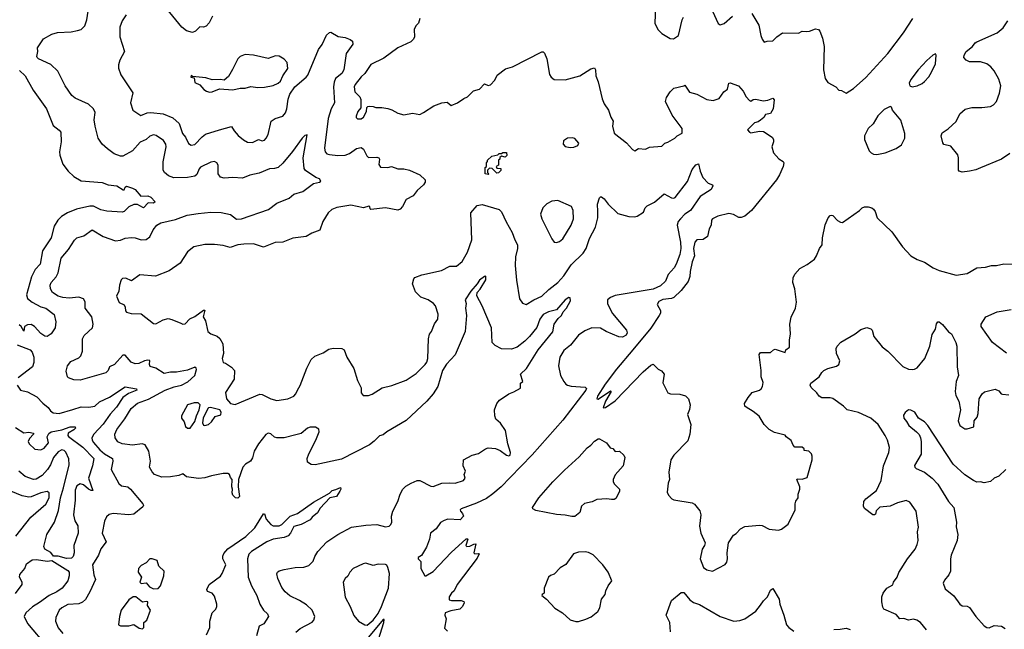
# Model space of a CAD drawing. Extents: x 2056909 to 2160450, y 827444 to 1016825.
# Tile 241 of 256: x 2103011 to 2111069, y 904869 to 909855. Entities that reach past the tile are written whole.
import ezdxf

# ---------------------------------------------------------------- set-up
doc = ezdxf.new("R2010")
doc.units = 0

msp = doc.modelspace()

# ---------------------------------------------------------------- linework, layer by layer
at = {"layer": '0CON10XD'}
for points in [[(2105270, 904845), (2105306.2, 904875), (2105405, 904928.6), (2105418.6, 904945), (2105425.7, 904975), (2105404.3, 905025), (2105358.9, 905068.9), (2105301.2, 905105), (2105222.7, 905142.7), (2105182.9, 905175), (2105155, 905211.2), (2105122.5, 905285), (2105116.2, 905323.8), (2105121.2, 905335), (2105135, 905346), (2105175, 905358), (2105265, 905374.4), (2105335, 905377.1), (2105378.3, 905391.7), (2105412, 905425), (2105425.8, 905465), (2105450, 905505), (2105524.6, 905585.4), (2105614, 905645), (2105725, 905704.5), (2105845, 905721.8), (2105935, 905727.5), (2106005, 905708.1), (2106035, 905712), (2106048, 905725), (2106055.5, 905744.5), (2106054.4, 905795), (2106063.9, 905833.9), (2106106.7, 905915), (2106124.2, 905975), (2106147.1, 906015), (2106170.2, 906039.8), (2106215, 906065.5), (2106265, 906085.6), (2106285, 906085.7), (2106375, 906039.2), (2106395, 906037.5), (2106465, 906063.1), (2106525, 906068), (2106575, 906064.3), (2106643.6, 906086.4), (2106657.5, 906105), (2106647.5, 906135), (2106658.8, 906161.2), (2106640, 906205), (2106643.6, 906256.4), (2106715, 906294), (2106765, 906306), (2106822.5, 906345), (2106845, 906352), (2106905, 906348.1), (2106942, 906332), (2106995, 906293.8), (2107015, 906287.5), (2107025, 906292.5), (2107026.7, 906315), (2107005.8, 906385), (2106986.2, 906495), (2106945.9, 906555.9), (2106906.4, 906586.4), (2106898.8, 906615), (2106896.7, 906665), (2106916.7, 906715), (2106937.1, 906742.9), (2107014.5, 906795.5), (2107055, 906810.8), (2107108.3, 906841.7), (2107108.3, 906881.7), (2107127.5, 906895), (2107110, 906955), (2107159.1, 907000.9), (2107255.4, 907154.6), (2107375, 907301.2), (2107383.8, 907365), (2107418.8, 907411.2), (2107445.6, 907435), (2107459.2, 907465), (2107485.4, 907494.6), (2107520, 907555), (2107515, 907580), (2107505, 907583.3), (2107475, 907564.3), (2107405, 907482.5), (2107338.8, 907465), (2107295, 907443.3), (2107266.7, 907405), (2107242.6, 907337.4), (2107183.8, 907265), (2107145.3, 907224.7), (2107082.8, 907177.2), (2107035, 907160.4), (2106954, 907164), (2106901.4, 907191.4), (2106877.5, 907215), (2106873.3, 907335), (2106796.9, 907515), (2106752.5, 907597.5), (2106756, 907625), (2106779.1, 907650.9), (2106825, 907728), (2106827, 907757), (2106815, 907754.3), (2106774.1, 907725.9), (2106755.8, 907694.2), (2106704, 907635), (2106656, 907565), (2106664, 907535), (2106660, 907495), (2106667.8, 907435), (2106655.8, 907305), (2106575.5, 907114.5), (2106505, 907038), (2106470.8, 906985), (2106432.5, 906855), (2106393.8, 906795), (2106342.9, 906735), (2106175, 906577.5), (2106015.6, 906484.4), (2105985, 906459.2), (2105955, 906450.6), (2105913.1, 906406.9), (2105875, 906377.8), (2105645, 906261.9), (2105430, 906215), (2105396.4, 906216.4), (2105367.5, 906235), (2105363.8, 906265), (2105376.2, 906305), (2105435.6, 906415), (2105460.8, 906485), (2105459.4, 906505), (2105432.6, 906522.6), (2105388.2, 906521.8), (2105367, 906513), (2105315, 906470), (2105269.5, 906460.5), (2105175, 906433.8), (2105115, 906433.8), (2105095, 906441.2), (2105065, 906468), (2105045, 906473.8), (2105025, 906463.3), (2104964, 906385), (2104930.8, 906325), (2104915, 906272.5), (2104900, 906245), (2104859.5, 906220.5), (2104836.1, 906193.9), (2104802.5, 906095), (2104800, 906035), (2104808.8, 905955), (2104795, 905942), (2104777.5, 905945), (2104753.8, 905965), (2104748.8, 905985), (2104753.3, 906015), (2104747.5, 906035), (2104750, 906095), (2104735, 906110), (2104727.5, 906135), (2104715, 906142.5), (2104675, 906142), (2104580, 906125), (2104525, 906108), (2104475, 906103.8), (2104376.1, 906116.1), (2104345, 906141.2), (2104312.3, 906127.7), (2104245, 906116), (2104175, 906114.2), (2104115, 906134), (2104095, 906156.7), (2104074.2, 906195), (2104080, 906245), (2104066.6, 906326.6), (2104037.3, 906377.3), (2104013.7, 906386.3), (2103935, 906375.3), (2103850, 906385), (2103813, 906403), (2103791.1, 906435), (2103789.1, 906465), (2103805, 906504.3), (2103870.7, 906589.3), (2103923.8, 906675), (2103975, 906718.7), (2104065, 906752.2), (2104202.5, 906825), (2104275, 906851.8), (2104335, 906865.4), (2104386.2, 906893.8), (2104443.8, 906945), (2104457.1, 906995), (2104455, 907006.2), (2104445, 907012.5), (2104385, 906988.2), (2104295, 906971.1), (2104245, 906971.8), (2104192, 906962), (2104125, 907004.4), (2104079.4, 907019.4), (2104073.7, 907033.7), (2104076.4, 907066.4), (2104060.3, 907069.7), (2104031.9, 907065), (2103985, 907044.2), (2103955, 907040.8), (2103922.5, 907055), (2103875, 907110), (2103855, 907112.5), (2103785.3, 907034.7), (2103744.4, 907015.6), (2103734, 906985), (2103715, 906966), (2103505, 906907.5), (2103455, 906910.8), (2103411.2, 906925), (2103402.5, 906935), (2103391.2, 906981.2), (2103402.5, 907025), (2103430.2, 907059.8), (2103495, 907089.2), (2103512, 907105), (2103525.5, 907144.5), (2103524.5, 907245.5), (2103538.9, 907271.1), (2103605.8, 907335), (2103612.9, 907365), (2103601.1, 907425), (2103546.7, 907495), (2103546.4, 907546.4), (2103532.5, 907572.5), (2103495.4, 907585.4), (2103415, 907576.8), (2103363.9, 907583.9), (2103324.7, 907594.7), (2103280, 907625), (2103261.9, 907655), (2103259.4, 907685), (2103267.1, 907705), (2103307.9, 907752.1), (2103326.4, 907785), (2103348.9, 907905), (2103410, 907975), (2103458.3, 908051.7), (2103478.8, 908071.2), (2103535, 908088), (2103605, 908136.2), (2103695, 908083.1), (2103795, 908047.1), (2103835, 908052.2), (2103875, 908068.1), (2103925, 908072.5), (2103955, 908070.8), (2104005, 908055.6), (2104045, 908058.1), (2104075, 908078), (2104103.3, 908136.7), (2104134.4, 908175), (2104165, 908194.4), (2104285, 908219.6), (2104381.2, 908255), (2104470.2, 908270.2), (2104575, 908281.2), (2104658.8, 908278.8), (2104735, 908261.8), (2104785, 908224.5), (2104825, 908225.5), (2105046.2, 908303.8), (2105115.5, 908354.5), (2105216, 908395), (2105255, 908429.2), (2105329.2, 908450.8), (2105414.6, 908515.4), (2105465, 908525.6), (2105476.4, 908535), (2105465, 908552.2), (2105434.6, 908564.6), (2105350.3, 908620.3), (2105337.8, 908637.8), (2105332.1, 908725), (2105362.5, 908912.5), (2105345, 908907.5), (2105322.6, 908887.4), (2105243, 908777), (2105165, 908682), (2105125, 908645.7), (2105095, 908636.9), (2105055, 908635.6), (2104969.5, 908600.5), (2104895, 908583.2), (2104835, 908559.6), (2104755, 908564.6), (2104685, 908558.8), (2104655, 908566.9), (2104634.4, 908595), (2104634.4, 908665), (2104624, 908685), (2104605, 908695.6), (2104575, 908688.5), (2104491.7, 908648.3), (2104480, 908635), (2104461.7, 908588.3), (2104445.4, 908574.6), (2104385, 908565.5), (2104271.3, 908561.3), (2104228.7, 908578.7), (2104196.4, 908606.4), (2104184.3, 908625), (2104183.6, 908693.6), (2104209.5, 908815), (2104206, 908836), (2104187.4, 908867.4), (2104128.3, 908908.3), (2104105, 908913.1), (2104076.8, 908903.2), (2104045, 908874), (2104022.5, 908865), (2103996.8, 908853.2), (2103935, 908782.5), (2103855, 908738), (2103835, 908738), (2103785, 908758.6), (2103728.5, 908798.5), (2103685, 908835.8), (2103653.1, 908885), (2103628.6, 908985), (2103621.4, 909035), (2103627.8, 909095), (2103615.7, 909125), (2103573.3, 909163.3), (2103465, 909212.5), (2103436.2, 909235), (2103384, 909315), (2103323.8, 909435), (2103265, 909488.8), (2103164.3, 909534.3), (2103153.8, 909545), (2103150, 909555), (2103158.8, 909595), (2103156.7, 909625), (2103205, 909697.5), (2103275, 909735.7), (2103319.2, 909749.2), (2103433.1, 909756.9), (2103483.1, 909766.9), (2103515, 909776.2), (2103544.3, 909805.7), (2103560.8, 909855), (2103571.5, 909925)], [(2104590, 909885), (2104560.5, 909829.5), (2104537.3, 909802.7), (2104515, 909793.3), (2104485, 909796.2), (2104449.1, 909760.9), (2104425, 909749.2), (2104375, 909764.4), (2104336.9, 909795), (2104215, 909943.5)], [(2108213.8, 909975), (2108208.8, 909825), (2108235, 909772.5), (2108265, 909742.5), (2108335, 909700), (2108361.7, 909698.3), (2108402.5, 909725), (2108432, 909855), (2108444.2, 909875.8)], [(2108680, 909925), (2108727.5, 909825), (2108745, 909813.3), (2108777.5, 909825), (2108845, 909883.8)], [(2109002, 909905), (2109059.5, 909809.5), (2109076.7, 909725), (2109087.5, 909695), (2109105, 909672.5), (2109129.3, 909680.7), (2109175, 909681.2), (2109206.7, 909715), (2109253, 909747), (2109385, 909744), (2109415, 909761.2), (2109448.1, 909758.1), (2109475, 909761.4), (2109525, 909781.2), (2109547.5, 909775), (2109560.5, 909760.5), (2109582, 909705), (2109593.9, 909636.1), (2109590, 909445), (2109602.5, 909375), (2109625, 909342.5), (2109690, 909305), (2109715, 909280), (2109737, 909277), (2109775, 909253.8), (2109835, 909293.1), (2109935, 909382.9), (2110115, 909578.8), (2110245, 909748.5), (2110321.2, 909865)], [(2103881.4, 909895), (2103848, 909845), (2103830.6, 909795), (2103829.5, 909715), (2103867.5, 909595), (2103829.2, 909525), (2103818, 909485), (2103818.3, 909458.3), (2103838.8, 909405), (2103937.8, 909257.8), (2103916.2, 909175), (2103937.5, 909115), (2104002.3, 909072.3), (2104055, 909093.1), (2104085, 909095.6), (2104184.6, 909084.6), (2104263.1, 909053.1), (2104315.4, 909005.4), (2104343.5, 908925), (2104367.8, 908895), (2104393.2, 908843.2), (2104415, 908830), (2104445, 908834), (2104502.8, 908897.2), (2104531.7, 908918.3), (2104645, 908953.6), (2104745, 908980.8), (2104765.7, 908945), (2104799.1, 908909.1), (2104842.4, 908872.4), (2104875, 908854.3), (2104915, 908850), (2104965, 908874.3), (2104995, 908864.2), (2105015, 908870), (2105029.2, 908885), (2105043.4, 908916.6), (2105068.8, 909025), (2105102.7, 909047.3), (2105164.4, 909065.6), (2105187, 909093), (2105197.5, 909125), (2105206.8, 909205), (2105221.9, 909245), (2105263.9, 909305), (2105355.9, 909384.1), (2105368.7, 909401.3), (2105455, 909612.5), (2105487.4, 909652.6), (2105522.1, 909727.9), (2105545, 909750), (2105557, 909753), (2105617, 909717), (2105675, 909710), (2105716.4, 909693.6), (2105735, 909680), (2105738.1, 909655), (2105682.7, 909577.3), (2105662.9, 909445), (2105646.9, 909415), (2105596.4, 909373.6), (2105583.2, 909345), (2105578.6, 909305), (2105587.1, 909175), (2105558.8, 909125), (2105534.1, 909045.9), (2105506.7, 908805), (2105510, 908775), (2105525, 908758.6), (2105545, 908751.5), (2105615, 908744.4), (2105675, 908747.8), (2105709.3, 908760.7), (2105767.4, 908802.6), (2105805, 908809.2), (2105825, 908796.7), (2105851.4, 908741.4), (2105865, 908727.1), (2105935, 908730.5), (2105948.8, 908725), (2105954.2, 908715), (2105950, 908670), (2105965, 908648.8), (2106023.9, 908646.1), (2106055, 908653.8), (2106105, 908636), (2106155.9, 908635.9), (2106200, 908625), (2106285, 908587.5), (2106330, 908545), (2106330, 908525), (2106316.4, 908503.6), (2106265, 908457.5), (2106230, 908415), (2106174.5, 908385.5), (2106145, 908326.2), (2106125, 908306.2), (2106105, 908296.7), (2106005, 908316.7), (2105885, 908303.3), (2105878.3, 908308.3), (2105876.2, 908326.2), (2105869.3, 908329.3), (2105825, 908317.5), (2105721.7, 908338.3), (2105605, 908320), (2105565, 908302), (2105536, 908275), (2105492.9, 908205), (2105466.6, 908133.4), (2105400.5, 908109.5), (2105355, 908081.2), (2105245, 908068), (2105165, 908036), (2105102.5, 908032.5), (2105005, 907993.5), (2104925, 908021.2), (2104845, 908019.2), (2104795, 908012.5), (2104732.7, 907992.7), (2104675, 908008.8), (2104605, 908016.2), (2104525, 908016.2), (2104435, 907996.2), (2104384.4, 907955.6), (2104324, 907865), (2104235, 907801.1), (2104122.6, 907757.4), (2103995, 907767.1), (2103925, 907718.8), (2103880.7, 907740.7), (2103852.7, 907737.3), (2103841.7, 907728.3), (2103826.7, 907685), (2103822, 907635), (2103804.2, 907594.2), (2103825, 907542.5), (2103865, 907523.3), (2103874.2, 907505), (2103876, 907475), (2103885, 907462), (2103922.7, 907452.7), (2104005, 907448.8), (2104105, 907370), (2104125, 907368.8), (2104185, 907401.2), (2104225, 907410), (2104255, 907403.3), (2104328.3, 907371.7)], [(2106286, 909865), (2106275, 909827.5), (2106252.5, 909805), (2106240, 909775), (2106241.4, 909715), (2106234.2, 909695), (2106212, 909675), (2106106.4, 909623.6), (2105989.7, 909540.3), (2105885, 909487.5), (2105834.3, 909415), (2105805, 909387.5), (2105755.8, 909325), (2105747.1, 909305), (2105754.2, 909265), (2105794.1, 909224.1), (2105801.7, 909201.7), (2105803.8, 909135), (2105778.8, 909105), (2105763.8, 909065), (2105763.8, 909055), (2105775, 909044), (2105805, 909044), (2105825, 909058.8), (2105848, 909105), (2105853, 909137), (2105860, 909145), (2105875, 909148), (2105905, 909146), (2105925, 909136.2), (2105975, 909137.8), (2106025, 909128.1), (2106057.8, 909117.8), (2106105, 909090.8), (2106155, 909076.7), (2106225, 909090), (2106285, 909080), (2106314.4, 909095.6), (2106400.7, 909149.3), (2106465, 909173.8), (2106509.3, 909179.3), (2106543.3, 909153.3), (2106595, 909173.8), (2106645, 909211.2), (2106675, 909223.8), (2106725, 909273.3), (2106775, 909287.5), (2106815, 909330), (2106845, 909317.5), (2106865, 909322.5), (2106898.8, 909361.2), (2106919.1, 909400.9), (2106985.6, 909454.4), (2107045, 909469.2), (2107285, 909592), (2107295, 909591.2), (2107305, 909580), (2107326.2, 909535), (2107346.1, 909406.1), (2107360, 909385), (2107385, 909366.7), (2107475, 909364.2), (2107595, 909396), (2107685, 909454), (2107715, 909462.5), (2107723.3, 909445), (2107726.2, 909395), (2107746.1, 909346.1), (2107778.3, 909208.3), (2107795, 909167.5), (2107830, 909115), (2107848.3, 909058.3), (2107867.5, 909025), (2107861.2, 908985), (2107876.4, 908926.4), (2107977.7, 908847.7), (2108025, 908793.3), (2108045, 908782.5), (2108075, 908802.5), (2108133, 908797), (2108165, 908812.5), (2108265, 908820), (2108290, 908845), (2108315, 908852.5), (2108372.5, 908885), (2108392.5, 908905), (2108432.3, 908927.7), (2108432, 908965), (2108351.1, 909075), (2108297.5, 909185), (2108305, 909220), (2108334.4, 909265.6), (2108365, 909296.2), (2108447, 909313), (2108455, 909320), (2108493.6, 909263.6), (2108553.3, 909245), (2108635, 909202), (2108685.8, 909194.2), (2108735, 909211.2), (2108774.6, 909265.4), (2108805, 909287.5), (2108814.2, 909335), (2108825, 909340), (2108895, 909314.3), (2108931.7, 909271.7), (2108955.7, 909225), (2108985, 909193.8), (2108995, 909190), (2109015, 909201.2), (2109035, 909203.8), (2109095, 909192.5), (2109135, 909198), (2109175, 909213.3), (2109185, 909200), (2109178, 909125), (2109155, 909086.7), (2109115, 909080), (2109100, 909055), (2109075, 909033.8), (2109055, 909020), (2109025, 909012.5), (2108967.5, 908955), (2108982.5, 908935), (2108995, 908930), (2109065, 908943.8), (2109099.3, 908939.3), (2109170, 908895), (2109180, 908875), (2109181.4, 908855), (2109166, 908815), (2109180, 908765), (2109225, 908716.7), (2109258.8, 908695), (2109264, 908685), (2109260, 908655), (2109230.6, 908585), (2109205, 908545.8), (2109000.8, 908295), (2108945, 908247.2), (2108916.9, 908236.9), (2108896.9, 908236.9), (2108851.7, 908261.7), (2108815, 908269.2), (2108725, 908249.2), (2108680, 908225), (2108673.3, 908215), (2108670, 908175), (2108654.2, 908145.8), (2108638.8, 908081.2), (2108605, 908058), (2108554, 908055), (2108537.7, 908035), (2108525.3, 907985), (2108532.3, 907925), (2108513.9, 907873.9), (2108498.1, 907795), (2108496.7, 907755), (2108480.9, 907715), (2108425, 907639.7), (2108365, 907583.9), (2108344.4, 907574.4), (2108274.4, 907565.6), (2108240.7, 907549.3), (2108227.5, 907525), (2108255.6, 907475.6), (2108254.4, 907455), (2108244.6, 907435), (2108177.4, 907332.6), (2108030, 907155), (2107895, 906996.5), (2107803.6, 906875), (2107738.8, 906775), (2107733, 906753), (2107745, 906750), (2107845, 906820), (2107852.5, 906815), (2107806.2, 906735), (2107785, 906680), (2107805, 906682.5), (2107885, 906737.5), (2108113.9, 906976.1), (2108175, 907029.2), (2108195, 907038.8), (2108235, 906996.7), (2108263.9, 906983.9), (2108286.1, 906956.1), (2108273.3, 906885), (2108314.1, 906804.1), (2108336.1, 906796.1), (2108413, 906793), (2108458.8, 906778.8), (2108483.8, 906755), (2108498, 906705), (2108492.3, 906667.7), (2108476.7, 906625), (2108504, 906545), (2108496.2, 906465), (2108478.8, 906411.2), (2108365, 906293.3), (2108341.2, 906255), (2108324, 906155), (2108330, 906095), (2108318.8, 906065), (2108310.7, 905990.7), (2108320, 905965), (2108347.5, 905935), (2108365, 905926.7), (2108515, 905904), (2108532.7, 905892.7), (2108577.7, 905837.7), (2108586, 905805), (2108573.9, 905713.9), (2108586.7, 905655), (2108620, 905575), (2108616.2, 905555), (2108595.9, 905524.1), (2108580, 905445), (2108608, 905375), (2108635.7, 905355.7), (2108680, 905345), (2108785, 905400), (2108798.3, 905418.3), (2108803.8, 905445), (2108800, 905495), (2108811.2, 905575), (2108852, 905638), (2108875, 905653.3), (2108909.5, 905690.5), (2108945, 905710), (2109065, 905722), (2109087.7, 905717.7), (2109145, 905688), (2109220.7, 905679.3), (2109245, 905686.7), (2109300.5, 905729.5), (2109356.7, 905845), (2109358.8, 905895), (2109364.1, 905915.9), (2109382.5, 905945), (2109383.3, 905975), (2109396.1, 906013.9), (2109396.7, 906035), (2109370, 906095), (2109375, 906100), (2109415, 906097.5), (2109455, 906110), (2109496.2, 906255), (2109496.7, 906285), (2109490, 906305), (2109470, 906325), (2109431.7, 906331.7), (2109430, 906345), (2109415, 906360), (2109355, 906360), (2109340, 906375), (2109325, 906412.5), (2109283.6, 906443.6), (2109276.1, 906456.1), (2109187.7, 906477.7), (2109145, 906502), (2109104.6, 906544.6), (2109062.4, 906612.4), (2109015, 906649.2), (2108956.2, 906685), (2108946.2, 906695), (2108944, 906715), (2108974.2, 906765.8), (2109006.7, 906805), (2109065, 906824.2), (2109080, 906835), (2109091.4, 906855), (2109096.8, 906886.8), (2109079.2, 906935), (2109080, 906985), (2109063.6, 907116.4), (2109075, 907132.5), (2109155, 907133.8), (2109180, 907155), (2109195, 907160), (2109275, 907132.5), (2109282.5, 907155), (2109312.5, 907177.5), (2109311.9, 907235), (2109320.6, 907285), (2109314.6, 907365), (2109325, 907422), (2109360.9, 907495), (2109369.1, 907545), (2109355.3, 907655), (2109337.3, 907705), (2109340, 907745), (2109354.6, 907775), (2109395, 907819.2), (2109455.9, 907854.1), (2109515, 907897.5), (2109533.3, 907925), (2109557.5, 907985), (2109577.7, 908012.3), (2109581.7, 908071.7), (2109602.7, 908177.3), (2109627.5, 908235), (2109645, 908252.5), (2109655, 908257.5), (2109665, 908252.5), (2109705, 908213.3), (2109728.3, 908198.3), (2109745, 908196.2), (2109884.5, 908295.5), (2109905, 908316), (2109925, 908323.8), (2109955, 908323.8), (2109985, 908316.7), (2110000, 908305), (2110013.3, 908285), (2110028.8, 908235), (2110149.5, 908119.5), (2110235, 907997.5), (2110303.6, 907923.6), (2110355, 907893.3), (2110415, 907871.2), (2110485.8, 907825.8), (2110535, 907804), (2110675, 907766.2), (2110765, 907780), (2110845, 907826.2), (2110915, 907832), (2110965, 907844), (2111005, 907844), (2111065, 907858.8), (2111140, 907855)], [(2111115, 908760), (2111045, 908714.5), (2110875, 908643.1), (2110835, 908626.7), (2110785, 908616.9), (2110725, 908609.2), (2110700, 908615), (2110694.2, 908625), (2110695.6, 908725), (2110689.3, 908749.3), (2110630.5, 908820.5), (2110574.3, 908834.3), (2110565, 908847.5), (2110551.4, 908905), (2110560.2, 908929.8), (2110608.6, 908961.4), (2110676.5, 909023.5), (2110704.5, 909085.5), (2110747.7, 909122.3), (2110802.3, 909137.7), (2110885, 909136.2), (2110955, 909145.8), (2110981.7, 909158.3), (2111006.2, 909185), (2111031.2, 909255), (2111040.8, 909315), (2111025, 909370), (2110986.3, 909436.3), (2110958.9, 909468.9), (2110925, 909492.9), (2110875, 909510), (2110785, 909510), (2110756.2, 909525), (2110739.2, 909545), (2110741.4, 909565), (2110755.8, 909595), (2110810, 909635), (2110830, 909665), (2110845.7, 909674.3), (2111012.1, 909747.9), (2111061.2, 909788.8), (2111097.5, 909845)], [(2104565, 909261.2), (2104585, 909263.8), (2104645, 909290), (2104755, 909282), (2104815, 909294.2), (2104855, 909294.3), (2104902.1, 909307.9), (2104960.7, 909300.7), (2105015, 909302.2), (2105085, 909316.9), (2105126.2, 909335), (2105145, 909352), (2105163.6, 909396.4), (2105204, 909455), (2105200, 909505), (2105175, 909533.3), (2105135, 909557.5), (2105105, 909558.6), (2105045, 909538.8), (2104923.6, 909563.6), (2104855, 909570), (2104816.4, 909553.6), (2104796.1, 909533.9), (2104753.6, 909446.4), (2104718.8, 909391.2), (2104685, 909360), (2104655, 909366.2), (2104585, 909363.8), (2104535, 909378.8), (2104425, 909390), (2104415, 909400), (2104410, 909385), (2104438.3, 909378.3), (2104445, 909342.5), (2104485, 909322.5), (2104517.5, 909285), (2104539.3, 909269.3), (2104565, 909261.2)], [(2110315, 909306.2), (2110355, 909313.8), (2110397, 909333), (2110415, 909348.8), (2110451.7, 909388.3), (2110474, 909425), (2110506.9, 909495), (2110511.9, 909565), (2110506.9, 909576.9), (2110485, 909566.2), (2110435, 909522.5), (2110364.3, 909445), (2110304.1, 909365), (2110291.5, 909335), (2110295, 909313.3), (2110315, 909306.2)], [(2103009.9, 909439.9), (2103055.9, 909395), (2103119.9, 909279.9), (2103230, 909125), (2103285, 908990), (2103335, 908952.5), (2103347.5, 908935), (2103350.8, 908855), (2103335.7, 908775), (2103338.3, 908748.3), (2103364.5, 908674.5), (2103407.5, 908615), (2103455, 908572), (2103515, 908538), (2103685, 908524.6), (2103735, 908503.5), (2103805.7, 908495.7), (2103857, 908463), (2103866.7, 908463.3), (2103873.9, 908486.1), (2103885, 908492.5), (2103935, 908476.2), (2103956.7, 908465), (2104001.7, 908411.7), (2104060, 908415), (2104085, 908402.5), (2104120, 908365), (2104105, 908353.3), (2104062.5, 908357.5), (2104025, 908317.5), (2103993.8, 908333.8), (2103975, 908343.3), (2103945, 908342.5), (2103903.3, 908325), (2103865, 908286.2), (2103848.6, 908281.4), (2103725, 908289.5), (2103675, 908301.2), (2103615, 908330), (2103585, 908330.3), (2103475, 908304.7), (2103400.9, 908275), (2103352.5, 908245), (2103322.9, 908215), (2103293.4, 908166.6), (2103267.8, 908072.2), (2103197.5, 907965), (2103179.2, 907855), (2103137.7, 907812.3), (2103107.7, 907752.3), (2103067.1, 907605), (2103075.3, 907575.3), (2103112.5, 907545), (2103185, 907507.3), (2103225, 907494.5), (2103293.3, 907445), (2103306.2, 907385), (2103301.2, 907335), (2103268.8, 907285), (2103235, 907263.8), (2103216.4, 907266.4), (2103185, 907287.5), (2103132.9, 907345), (2103105, 907361.5), (2103075, 907360), (2103050, 907345), (2103045, 907307.5), (2103023.3, 907345), (2103005, 907358.6)], [(2110025, 908753.8), (2110095, 908766.2), (2110185, 908801.2), (2110227.3, 908832.7), (2110256.2, 908885), (2110255.8, 908925), (2110222, 909032), (2110154.2, 909114.2), (2110145, 909140), (2110136.2, 909146.2), (2110085, 909119.3), (2110035, 909068.5), (2109995, 909004.2), (2109955, 908965.7), (2109924.4, 908905), (2109926.1, 908876.1), (2109963, 908783), (2109980, 908765), (2110000, 908755), (2110025, 908753.8)], [(2107515, 908810), (2107545, 908813.3), (2107580, 908825), (2107587.5, 908845), (2107555, 908882.5), (2107535, 908890), (2107495, 908886.7), (2107462.5, 908865), (2107458.3, 908838.3), (2107475, 908817.5), (2107515, 908810)], [(2106845, 908590), (2106820, 908595), (2106820, 908645), (2106830, 908655), (2106830, 908685), (2106840, 908695), (2106840, 908705), (2106875, 908740), (2106925, 908750), (2106935, 908760), (2106955, 908760), (2106965, 908770), (2106995, 908770), (2106996.4, 908743.6), (2106985, 908730), (2106955, 908740), (2106941.7, 908728.3), (2106940, 908715), (2106930, 908705), (2106930, 908665), (2106910, 908655), (2106915, 908640), (2106948.3, 908638.3), (2106948.3, 908621.7), (2106928.3, 908601.7), (2106915, 908600), (2106878.3, 908638.3), (2106855, 908640), (2106840, 908625), (2106840, 908605), (2106850, 908595), (2106845, 908590)], [(2104328.3, 907371.7), (2104345, 907363.8), (2104365, 907368), (2104402.1, 907407.9), (2104443.6, 907426.4), (2104515, 907479.2), (2104525, 907480), (2104512, 907425), (2104532.3, 907392.3), (2104550.8, 907305), (2104575, 907286), (2104626.9, 907266.9), (2104647.5, 907247.5), (2104672.9, 907205), (2104677.5, 907125), (2104667.5, 907085), (2104675, 907050), (2104696.1, 907046.1), (2104745, 907014), (2104770, 906985), (2104765.8, 906915), (2104696, 906805), (2104704.1, 906754.1), (2104735.9, 906715.9), (2104775, 906708), (2104975, 906792.2), (2104995, 906790.6), (2105066.7, 906755), (2105115, 906740), (2105205, 906752.7), (2105254.2, 906775), (2105271.4, 906795), (2105284.2, 906825), (2105305, 906863.3), (2105359.6, 907005), (2105395.3, 907074.7), (2105425, 907102.2), (2105495, 907130), (2105540.6, 907159.4), (2105575, 907167.9), (2105647, 907167), (2105665.7, 907155.7), (2105688.8, 907095), (2105745, 907002.5), (2105776.7, 906905), (2105806.2, 906845), (2105804.3, 906804.3), (2105822.3, 906782.3), (2105865, 906780), (2105895, 906792.5), (2105977.5, 906845), (2106057, 906863), (2106175, 906905.7), (2106255, 906962.5), (2106330.6, 907035), (2106343.3, 907055), (2106350.4, 907085), (2106356.4, 907245), (2106365, 907283.3), (2106380, 907305), (2106405, 907367.5), (2106432, 907405), (2106435.6, 907445.6), (2106412.9, 907515), (2106397.1, 907535), (2106355, 907563.6), (2106294.2, 907585), (2106249.5, 907629.5), (2106225.7, 907695.7), (2106235.7, 907735), (2106245, 907745.7), (2106301.7, 907768.3), (2106462.5, 907805), (2106532.1, 907837.9), (2106585, 907838.6), (2106632, 907878), (2106676.7, 907953.3), (2106711.9, 908055), (2106702.5, 908275), (2106755, 908334.1), (2106795, 908342.7), (2106933.8, 908303.8), (2106953.4, 908283.4), (2106992.5, 908202.5), (2107041.5, 908115), (2107062.5, 908055), (2107084.5, 908015), (2107085.5, 907985), (2107069.4, 907915), (2107065.7, 907845), (2107075.7, 907725), (2107102.7, 907572.7), (2107126.1, 907536.1), (2107155, 907526.2), (2107218, 907565), (2107285, 907594.6), (2107341, 907649), (2107415, 907704.5), (2107465, 907759.5), (2107525, 907851.1), (2107621.5, 907945), (2107646.2, 907985), (2107673.5, 908065), (2107722.2, 908157.8), (2107742.7, 908235), (2107742.8, 908287.2), (2107740.8, 908345), (2107755, 908397.5), (2107765, 908407.5), (2107773, 908407), (2107795, 908391.2), (2107826.7, 908345), (2107905, 908271.2), (2107995, 908246.2), (2108045, 908243.8), (2108065, 908248.8), (2108115, 908280), (2108130, 908315), (2108147.6, 908332.4), (2108206.3, 908363.7), (2108285, 908430.8), (2108345, 908397.5), (2108365, 908396), (2108375, 908402), (2108477, 908533), (2108515, 908628.8), (2108545, 908666.7), (2108566.7, 908676.7), (2108580.8, 908615), (2108600.8, 908565), (2108645, 908518.8), (2108680, 908505), (2108682.5, 908495), (2108670, 908465), (2108580.2, 908409.8), (2108500.5, 908295), (2108455.7, 908264.3), (2108418, 908225), (2108398.6, 908205), (2108391.1, 908175), (2108420, 908035), (2108421.9, 907985), (2108414.3, 907935.7), (2108384, 907855), (2108366, 907825), (2108317.9, 907772.1), (2108295, 907715.8), (2108255, 907678.1), (2108195, 907652), (2107885, 907598.6), (2107846, 907584), (2107822.5, 907565), (2107821.7, 907531.7), (2107861.9, 907451.9), (2107976.2, 907315), (2107981.2, 907295), (2107973.3, 907275), (2107945, 907258), (2107915, 907261.4), (2107811.2, 907305), (2107765, 907331.4), (2107694.5, 907335.5), (2107635, 907310.6), (2107585, 907274.4), (2107517.6, 907192.4), (2107465, 907150), (2107431.5, 907095), (2107420, 907025), (2107437.8, 906945), (2107463.1, 906895), (2107480, 906875), (2107495, 906864.5), (2107525, 906856.5), (2107638.6, 906848.6), (2107648.5, 906838.5), (2107645.4, 906825), (2107455, 906580.9), (2107205, 906296.4), (2107025, 906110), (2106950.8, 906035), (2106883.3, 905976.7), (2106830.2, 905939.8), (2106750.2, 905899.8), (2106623.3, 905855), (2106616.2, 905845), (2106618, 905835), (2106636, 905815), (2106642, 905795), (2106615.8, 905764.2), (2106515, 905770), (2106485, 905760), (2106455, 905743.3), (2106418.9, 905691.1), (2106373.8, 905655), (2106366, 905605), (2106339.7, 905540.3), (2106298, 905472), (2106272.5, 905455), (2106272.5, 905445), (2106293.3, 905423.3), (2106294, 905365), (2106326.7, 905306.7), (2106335, 905306.2), (2106395, 905342.6), (2106542.3, 905497.7), (2106665, 905608), (2106675, 905610), (2106678.8, 905605), (2106663.3, 905555), (2106670, 905545), (2106695, 905550), (2106726.4, 905566.4), (2106745, 905567.5), (2106727.5, 905495), (2106735, 905487.5), (2106765, 905490), (2106772.5, 905485), (2106755, 905451.9), (2106590.3, 905235), (2106567.6, 905182.4), (2106544.6, 905165), (2106525.8, 905135), (2106525, 905110), (2106545, 905103.3), (2106625, 905103.8), (2106646, 905096), (2106647.5, 905085), (2106634.4, 905055), (2106612, 905035), (2106538.9, 905021.1), (2106493.8, 905005), (2106491.2, 904985), (2106502, 904955), (2106488.8, 904878.8), (2106513.3, 904855)], [(2107405, 908032.5), (2107428.3, 908041.7), (2107455, 908062.5), (2107525, 908173.3), (2107544.1, 908225.9), (2107540, 908295), (2107525.9, 908325.9), (2107415, 908376.2), (2107365, 908370), (2107325, 908348), (2107292, 908315), (2107274, 908265), (2107284, 908225), (2107365, 908062.5), (2107385, 908036.7), (2107405, 908032.5)], [(2111088, 907128), (2110972.9, 907215), (2110881.2, 907345), (2110880, 907365), (2110917.5, 907425), (2111010, 907465), (2111125, 907484)], [(2110433.8, 904865), (2110383.9, 904923.9), (2110353.9, 904943.9), (2110325, 904951.2), (2110285, 904943.8), (2110246.1, 904956.1), (2110215, 904953.8), (2110185, 904990), (2110083.9, 905033.9), (2110075, 905050), (2110066, 905095), (2110066.2, 905135), (2110076.7, 905165), (2110107.5, 905205), (2110156.1, 905233.9), (2110163.3, 905255), (2110192, 905295), (2110205.8, 905334.2), (2110276, 905445), (2110338.6, 905525), (2110357.1, 905562.9), (2110364.4, 905594.4), (2110360, 905665), (2110367.5, 905705), (2110348.1, 905835), (2110295, 905910), (2110265, 905921.2), (2110195, 905903.8), (2110135, 905875.8), (2110050.9, 905869.1), (2110021.2, 905838.8), (2110015, 905810), (2110006.1, 905803.9), (2109992.5, 905805), (2109925, 905857.5), (2109917.5, 905875), (2109920, 905915), (2109935, 905936.7), (2110024.5, 906005.5), (2110060.9, 906085), (2110081.8, 906205), (2110124.4, 906315), (2110128.9, 906355), (2110113.5, 906415), (2110095.5, 906455), (2110037.1, 906545), (2109978, 906595), (2109875, 906642.7), (2109782, 906665), (2109754.3, 906695), (2109665, 906758.1), (2109643.4, 906763.4), (2109575, 906762.5), (2109553.3, 906775), (2109535, 906803.3), (2109487.7, 906847.7), (2109480, 906865), (2109485, 906882.5), (2109554.2, 906935), (2109575, 906970), (2109593, 906987), (2109625, 907002), (2109695, 907020), (2109715, 907033.8), (2109724.3, 907065), (2109697.1, 907125), (2109693.8, 907165), (2109701.9, 907185), (2109731.9, 907218.1), (2109847.5, 907285), (2109895, 907320), (2109945, 907336.9), (2109976.8, 907326.8), (2109986.5, 907315), (2110002.6, 907262.6), (2110069.5, 907179.5), (2110115, 907143.5), (2110238.7, 907018.7), (2110285, 906997.5), (2110315, 906993.8), (2110335, 906996), (2110355, 907008.8), (2110419.5, 907085), (2110458.5, 907185), (2110479.7, 907280.3), (2110505, 907322.5), (2110515, 907367.5), (2110525, 907382.5), (2110535, 907383.3), (2110562.7, 907362.7), (2110612.3, 907302.3), (2110636.2, 907285), (2110672.5, 907215), (2110680, 907185), (2110684.3, 907015), (2110694.2, 906945), (2110676, 906895), (2110668, 906815), (2110672.5, 906782.5), (2110698, 906735), (2110711.2, 906665), (2110692, 906575), (2110705.9, 906535.9), (2110745, 906507.5), (2110765, 906507.5), (2110820, 906525), (2110822.5, 906575), (2110846.7, 906605), (2110856.1, 906633.9), (2110864, 906755), (2110887.5, 906795), (2110907.7, 906812.3), (2110995, 906833.3), (2111025, 906820), (2111043.3, 906795), (2111055, 906791.2), (2111105.9, 906785.9)], [(2102988.8, 907195), (2103095, 907155.8), (2103112.5, 907135), (2103125.6, 907095), (2103125, 907050), (2103116, 907015), (2102998, 906925)], [(2102990, 906865), (2103016.7, 906825), (2103075, 906812), (2103151.7, 906771.7), (2103198.8, 906718.8), (2103244.4, 906684.4), (2103263.1, 906655), (2103285, 906640.8), (2103335, 906635.3), (2103445.7, 906665.7), (2103515, 906689.2), (2103576, 906686), (2103624.6, 906695.4), (2103665, 906730.8), (2103745, 906767.4), (2103875, 906850.9), (2103966.2, 906835), (2103968.8, 906825), (2103901.3, 906798.7), (2103853.9, 906766.1), (2103804.3, 906685.7), (2103752, 906628), (2103694.5, 906545.5), (2103616.4, 906465), (2103600.9, 906435), (2103603.8, 906415), (2103615, 906396.9), (2103666.7, 906336.7), (2103705, 906303.4), (2103770, 906265), (2103772.7, 906245), (2103758.1, 906175), (2103821.7, 906061.7), (2103845, 906041.9), (2103896.2, 906035), (2103918.1, 906015), (2104019.2, 905895), (2104023.8, 905885), (2104019.7, 905870.3), (2103945, 905811.2), (2103905, 905806), (2103775, 905815.7), (2103742.1, 905807.9), (2103722.1, 905787.9), (2103705.8, 905754.2), (2103685.7, 905655), (2103718.6, 905585), (2103673.6, 905526.4), (2103654.4, 905475), (2103605.5, 905395), (2103617.5, 905315), (2103631.9, 905275), (2103583.6, 905176.4), (2103548, 905112), (2103525, 905090.6), (2103495, 905077.8), (2103405, 905070.5), (2103354.2, 905045), (2103334.3, 905025), (2103307.5, 904965), (2103302.9, 904935), (2103325, 904881.2), (2103364.6, 904834.6)], [(2104405, 906512.9), (2104445, 906568.6), (2104457.7, 906615), (2104480.9, 906665), (2104487.1, 906705), (2104470.9, 906720.9), (2104439.1, 906720.9), (2104385, 906704.2), (2104334, 906615), (2104333.8, 906595), (2104357, 906567), (2104367.9, 906527.9), (2104385, 906514.3), (2104405, 906512.9)], [(2104525, 906535.6), (2104555, 906544.3), (2104581.2, 906565), (2104611.7, 906608.3), (2104655.8, 906624.2), (2104660, 906645), (2104647.5, 906665), (2104573.6, 906683.6), (2104555, 906681.2), (2104550, 906675), (2104513.1, 906595), (2104507.1, 906557.1), (2104515, 906539.2), (2104525, 906535.6)], [(2111082, 906175), (2111025, 906121.4), (2110985, 906104.2), (2110955, 906078), (2110905, 906067.5), (2110875, 906074.4), (2110845, 906072.2), (2110816.2, 906085), (2110745, 906133.1), (2110650.2, 906220.2), (2110444.2, 906535), (2110416.2, 906565), (2110366.1, 906596.1), (2110337.5, 906645), (2110305, 906661.2), (2110285, 906663.3), (2110257, 906643), (2110245, 906620), (2110246.2, 906595), (2110268.8, 906568.8), (2110286.7, 906535), (2110351.2, 906485), (2110371.2, 906461.2), (2110382, 906435), (2110387.5, 906405), (2110387.7, 906302.3), (2110335, 906207.5), (2110336.2, 906195), (2110346.7, 906185), (2110415, 906154.2), (2110478.8, 906105), (2110524.2, 906055), (2110612.5, 905915), (2110656, 905865), (2110677.5, 905745), (2110676.1, 905706.1), (2110688, 905645), (2110683.8, 905595), (2110634, 905475), (2110628, 905445), (2110629.2, 905345), (2110616, 905315), (2110579.4, 905270.6), (2110569.2, 905245), (2110585, 905201.2), (2110655, 905142.5), (2110705, 905074.2), (2110725, 905060.8), (2110765, 905059.2), (2110785, 905046), (2110835.8, 904975), (2110905, 904896.7), (2110925, 904883.3), (2110945, 904880), (2110985, 904898.8), (2111015, 904898), (2111045, 904894), (2111076.7, 904875)], [(2102975, 906520), (2103045, 906475.6), (2103085, 906480.5), (2103122.5, 906472.5), (2103123.3, 906465), (2103090.9, 906429.1), (2103081.1, 906405), (2103088.1, 906385), (2103135, 906341.9), (2103185, 906335.6), (2103209.8, 906350.2), (2103246.7, 906395), (2103236.7, 906443.3), (2103249.5, 906470.5), (2103267.5, 906485), (2103355, 906499.7), (2103425, 906524.7), (2103464.4, 906524.4), (2103467.5, 906515), (2103455, 906500.4), (2103408, 906472), (2103404.7, 906455), (2103410, 906445), (2103527.9, 906357.9), (2103616.5, 906265), (2103607.2, 906205), (2103572.7, 906105), (2103610, 906005), (2103595, 906004.5), (2103575, 906014.5), (2103531.8, 906051.8), (2103505, 906059.6), (2103477.7, 906042.2), (2103465, 906006.2), (2103464.5, 905925.5), (2103450.3, 905805), (2103462.5, 905755), (2103486.7, 905715), (2103488.5, 905655), (2103454.6, 905555), (2103456.2, 905495), (2103449.6, 905465), (2103435, 905451.9), (2103395, 905449.1)], [(2107529.4, 905790.6), (2107475, 905802.9), (2107405, 905809.2), (2107235, 905842), (2107210, 905855), (2107207.5, 905865), (2107260, 905945), (2107375, 906074.2), (2107468.8, 906171.2), (2107589, 906281), (2107655, 906352.5), (2107686, 906374), (2107715, 906407.3), (2107745, 906425.8), (2107755.9, 906425.9), (2107813.6, 906393.6), (2107843.6, 906353.6), (2107865, 906347.5), (2107885, 906323.3), (2107920, 906325), (2107953.9, 906293.9), (2107963.3, 906275), (2107948.8, 906205), (2107885, 906133.3), (2107868, 906095), (2107868.8, 906075), (2107878.8, 906055), (2107918.8, 906015), (2107920, 905995), (2107890, 905940), (2107875, 905932), (2107855, 905931.2), (2107815, 905936.2), (2107735, 905932), (2107695, 905911.2), (2107632.3, 905897.7), (2107610, 905875), (2107595.7, 905824.3), (2107555, 905792.5), (2107529.4, 905790.6)], [(2103395, 905449.1), (2103325, 905466.5), (2103286.7, 905466.7), (2103265, 905496.2), (2103217.5, 905525), (2103208.5, 905545), (2103232.7, 905645), (2103295.5, 905744.5), (2103329.6, 905840.4), (2103344.6, 905945.4), (2103370.4, 906025), (2103414.7, 906215), (2103412, 906262), (2103389, 906319), (2103375, 906331.5), (2103355, 906336), (2103325, 906321.5), (2103287.3, 906275), (2103261.9, 906215), (2103237, 906175), (2103195, 906126.5), (2103145, 906096.8), (2103123.8, 906095), (2103055, 906120), (2103003.2, 906163.2)], [(2102978, 905632), (2103103, 905787), (2103225, 905893.8), (2103250.6, 905945), (2103251.2, 905985), (2103236.1, 905996.1), (2103185, 905985.6), (2103105, 905952.5), (2103085, 905949.2), (2103030.3, 905960.3), (2102905, 906013.6)], [(2104538.6, 904825), (2104565.7, 904885), (2104565.8, 904935), (2104586.8, 905003.2), (2104615.6, 905035), (2104624.5, 905055), (2104624.5, 905075), (2104605, 905140), (2104585, 905163.8), (2104548.8, 905178.8), (2104542, 905195), (2104562.5, 905235), (2104655.2, 905304.7), (2104668.5, 905325), (2104697.3, 905395), (2104673.7, 905445), (2104673.1, 905466.9), (2104681.3, 905488.7), (2104715, 905527.5), (2104861, 905629), (2104935, 905699.6), (2105005, 905813.8), (2105015, 905813.3), (2105029.1, 905769.1), (2105067.1, 905727.1), (2105085, 905716.2), (2105135, 905716.2), (2105155, 905726.7), (2105225, 905794.3), (2105285, 905817.5), (2105415, 905910), (2105547.2, 905982.8), (2105568, 906005), (2105598.8, 906011.2), (2105635, 906030), (2105638.8, 906015), (2105630.5, 905999.5), (2105603.6, 905956.4), (2105550, 905945), (2105470.7, 905859.3), (2105449.3, 905820.7), (2105405, 905786.7), (2105387.5, 905765), (2105314.3, 905725.7), (2105255, 905709.2), (2105226.7, 905655), (2105207.2, 905632.8), (2105175, 905620.9), (2105086.2, 905605), (2105034.6, 905585.4), (2104908.1, 905505), (2104887.3, 905482.7), (2104875.4, 905444.6), (2104881.1, 905295), (2104907.4, 905225), (2104950.4, 905145), (2104975.4, 905075), (2105005, 905025.7), (2105038.6, 904995), (2105045.8, 904975), (2105008, 904915), (2104969.4, 904895), (2104949.1, 904815)], [(2107585, 904933.3), (2107645, 904951.2), (2107687.7, 904972.3), (2107743.3, 905015), (2107758.8, 905045), (2107771.2, 905115), (2107803.3, 905155), (2107808.8, 905185), (2107826.4, 905223.6), (2107856.7, 905265), (2107827, 905337), (2107783.3, 905395), (2107705, 905477.5), (2107665, 905497.1), (2107637.7, 905502.3), (2107585, 905499.4), (2107542.5, 905485), (2107479.7, 905400.3), (2107435, 905371.2), (2107385, 905320), (2107355, 905308.8), (2107340, 905295), (2107304.2, 905205), (2107302.5, 905165), (2107287.5, 905155), (2107283.8, 905145), (2107323.3, 905115), (2107390.9, 905040.9), (2107453, 905003), (2107515, 904947.5), (2107563.6, 904933.6), (2107585, 904933.3)], [(2102975, 905161.8), (2103031.9, 905235), (2103031.8, 905255), (2103009.5, 905295), (2103011.5, 905318.5), (2103052.5, 905365), (2103066.7, 905405), (2103113.8, 905436.2), (2103149.1, 905440.9), (2103235, 905427.4), (2103275, 905432.6), (2103405, 905350.8), (2103416.3, 905335), (2103416.1, 905305), (2103403.5, 905265), (2103358.9, 905205), (2103314.5, 905175), (2103252.9, 905145), (2103173, 905087), (2103115, 905053.5), (2103060.8, 905005), (2103047.9, 904975), (2103075.6, 904915.6), (2103234.2, 904725)], [(2104105, 905198.9), (2104145, 905202.5), (2104164.2, 905225), (2104189.4, 905305), (2104194, 905345), (2104150, 905385), (2104135, 905432.5), (2104095.9, 905445.9), (2104075.9, 905444.1), (2104045, 905414), (2104005, 905392), (2103984.3, 905365), (2103980, 905335), (2104006.7, 905295), (2103993.3, 905255), (2104005, 905244), (2104045, 905250), (2104074.2, 905215), (2104105, 905198.9)], [(2105855, 904904), (2105905, 904943.2), (2105945, 904999.6), (2105972.8, 905055), (2106028, 905205), (2106036.6, 905326.6), (2106025, 905374), (2106015, 905393.8), (2106005, 905400), (2105945, 905400.8), (2105905, 905391.2), (2105845, 905410), (2105822.5, 905405), (2105741.2, 905365), (2105713.2, 905336.8), (2105695.6, 905304.4), (2105673.8, 905285), (2105657.5, 905255), (2105675, 905132.5), (2105716, 905055), (2105745, 904982.5), (2105784.2, 904934.2), (2105835, 904906.2), (2105855, 904904)], [(2108337.7, 904847.7), (2108332, 904925), (2108301.2, 904985), (2108344.3, 905105.7), (2108425, 905170), (2108445, 905170), (2108495, 905110), (2108525, 905088), (2108575, 905070.8), (2108743.8, 904975), (2108855, 904935.7), (2108905, 904940.8), (2108945, 904954.2), (2109035, 905016.2), (2109074.2, 905065.8), (2109097.6, 905102.4), (2109130, 905135), (2109155, 905188.8), (2109175, 905203.8), (2109225.8, 905115), (2109230.8, 905075), (2109265.7, 904985.7), (2109286.1, 904906.1), (2109305, 904883.8), (2109347.5, 904855)], [(2104015, 904873.1), (2104027.1, 904885), (2104026.4, 904923.6), (2104052.5, 904945), (2104082.5, 905025), (2104057.5, 905065), (2104060, 905095), (2104045, 905097.5), (2104015, 905090), (2103960, 905135), (2103940, 905135), (2103905, 905110), (2103840, 905025), (2103826.7, 904975), (2103820, 904905), (2103835, 904897.5), (2103905, 904897.5), (2103945, 904908.8), (2103988.6, 904878.6), (2104015, 904873.1)], [(2105947.5, 904785), (2105992, 904925), (2105995, 904950), (2105985, 904950), (2105850.6, 904789.4)], [(2109675, 904868.6), (2109725, 904869.2), (2109775, 904879.2), (2109808.3, 904868.3)]]:
    msp.add_lwpolyline(points, dxfattribs=at)

doc.saveas('drawing.dxf')
